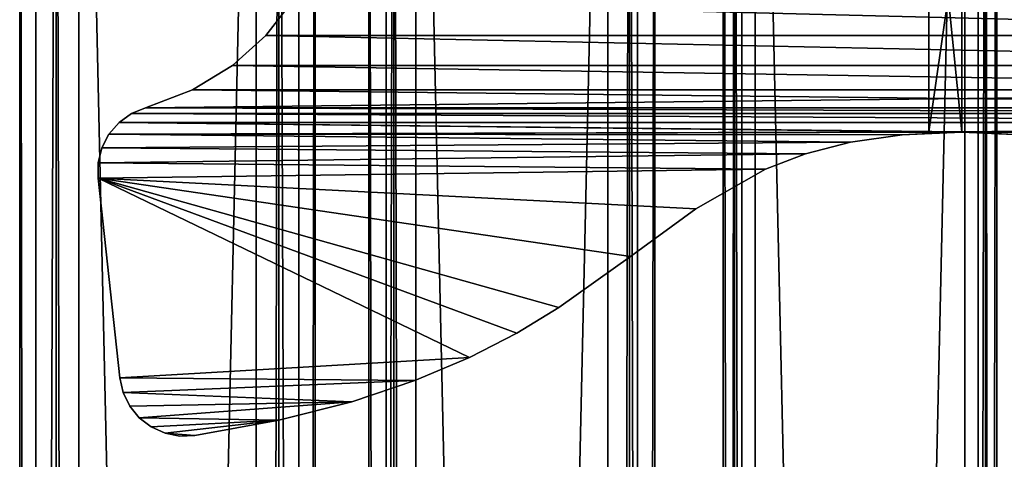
# Model space of a CAD drawing. Extents: x -1687 to 817, y -668 to 832.
# Tile 50 of 182: x -1488 to -1338, y 643 to 710. Entities that reach past the tile are written whole.
import ezdxf

# ---------------------------------------------------------------- set-up
doc = ezdxf.new("R2010")
doc.units = 0
doc.header["$LTSCALE"] = 25.4
doc.layers.get('0').update_dxf_attribs({"color": 13, "linetype": 'CONTINUOUS'})
doc.layers.add('STEEL', color=54, linetype='CONTINUOUS')
doc.layers.add('WOOD', color=253, linetype='CONTINUOUS')

# ---------------------------------------------------------------- blocks, each defined once
blk = doc.blocks.new('L006_07-00_001_DOMY_LNA_OB')
at = {"color": 0}
for p, q in [((1500, 40, -37), (0, 40, -37)), ((0, 40, -3), (1500, 40, -3)), ((1500, 40, -37), (0, 40, -37)), ((0, 40, -3), (1500, 40, -3)), ((1500, 37), (0, 37)), ((0, 37, -40), (1500, 37, -40)), ((0, 37, -40), (1500, 37, -40)), ((1500, 37), (0, 37)), ((0, 3), (1500, 3)), ((1500, 3, -40), (0, 3, -40)), ((1500, 3, -40), (0, 3, -40)), ((0, 3), (1500, 3)), ((0, 0, -37), (1500, 0, -37)), ((1500, 0, -3), (0, 0, -3)), ((0, 0, -37), (1500, 0, -37)), ((1500, 0, -3), (0, 0, -3))]:
    blk.add_line(p, q, dxfattribs=at)
at = {"color": 7}
mesh = blk.add_polyface(dxfattribs=at)
corners = [(0, 40, -3), (1500, 40, -37), (0, 40, -37), (1500, 40, -3)]
mesh.append_faces([[corners[k] for k in face] for face in [(0, 1, 2), (1, 0, 3)]], dxfattribs={"vtx0": -1, "color": 7})
mesh = blk.add_polyface(dxfattribs=at)
corners = [(1500, 40, -37), (0, 37, -40), (0, 40, -37), (1500, 37, -40)]
mesh.append_faces([[corners[k] for k in face] for face in [(0, 1, 2), (1, 0, 3)]], dxfattribs={"vtx0": -1, "color": 7})
mesh = blk.add_polyface(dxfattribs=at)
corners = [(0, 37), (1500, 40, -3), (0, 40, -3), (1500, 37)]
mesh.append_faces([[corners[k] for k in face] for face in [(0, 1, 2), (1, 0, 3)]], dxfattribs={"vtx0": -1, "color": 7})
mesh = blk.add_polyface(dxfattribs=at)
corners = [(1500, 3), (0, 37), (0, 3), (1500, 37)]
mesh.append_faces([[corners[k] for k in face] for face in [(0, 1, 2), (1, 0, 3)]], dxfattribs={"vtx0": -1, "color": 7})
mesh = blk.add_polyface(dxfattribs=at)
corners = [(1500, 37, -40), (0, 3, -40), (0, 37, -40), (1500, 3, -40)]
mesh.append_faces([[corners[k] for k in face] for face in [(0, 1, 2), (1, 0, 3)]], dxfattribs={"vtx0": -1, "color": 7})
mesh = blk.add_polyface(dxfattribs=at)
corners = [(1500, 0, -37), (0, 3, -40), (1500, 3, -40), (0, 0, -37)]
mesh.append_faces([[corners[k] for k in face] for face in [(0, 1, 2), (1, 0, 3)]], dxfattribs={"vtx0": -1, "color": 7})
mesh = blk.add_polyface(dxfattribs=at)
corners = [(1500, 0, -3), (0, 3), (0, 0, -3), (1500, 3)]
mesh.append_faces([[corners[k] for k in face] for face in [(0, 1, 2), (1, 0, 3)]], dxfattribs={"vtx0": -1, "color": 7})
mesh = blk.add_polyface(dxfattribs=at)
corners = [(1500, 0, -3), (0, 0, -37), (1500, 0, -37), (0, 0, -3)]
mesh.append_faces([[corners[k] for k in face] for face in [(0, 1, 2), (1, 0, 3)]], dxfattribs={"vtx0": -1, "color": 7})
blk = doc.blocks.new('LUSTROL006_05-01_000_DOMY_')
at = {"color": 0}
for p, q in [((350, 20, -55), (350, 55, -20)), ((350, 20, -55), (350, 55, -20)), ((355, 55, -20), (355, 20, -55)), ((355, 55, -20), (355, 20, -55)), ((350, 5, -55), (350, 20, -55)), ((350, 20, -55), (355, 20, -55)), ((350, 20, -55), (355, 20, -55)), ((350, 5, -55), (350, 20, -55)), ((355, 20, -55), (355, 5, -55)), ((355, 20, -55), (355, 5, -55)), ((350, 5, -55), (340.92, 5, -55.41)), ((350, 5, -55), (340.92, 5, -55.41)), ((350, 5, -55), (340.92, 0, -55.41)), ((350, 5, -55), (340.92, 0, -55.41)), ((355, 5, -55), (350, 5, -55)), ((350, 5, -5), (350, 5, -55)), ((355, 5, -55), (350, 5, -55)), ((350, 5, -5), (350, 5, -55)), ((359.08, 5, -55.41), (350, 5, -55)), ((359.08, 5, -55.41), (350, 5, -55)), ((359.08, 5, -55.41), (350, 0, -55.01)), ((350, 0, -55.01), (350, 5, -55)), ((359.08, 5, -55.41), (350, 0, -55.01)), ((350, 0, -55.01), (350, 5, -55)), ((355, 5, -55), (355, 5, -5)), ((355, 5, -55), (355, 5, -5)), ((366.94, 5, -56.54), (359.08, 5, -55.41)), ((359.08, 5, -55.41), (359.08, 0, -55.41)), ((359.08, 5, -55.41), (359.08, 0, -55.41)), ((366.94, 5, -56.54), (359.08, 5, -55.41)), ((366.94, 5, -56.54), (359.08, 0, -55.41)), ((366.94, 5, -56.54), (359.08, 0, -55.41)), ((373.81, 5, -58.33), (366.94, 5, -56.54)), ((366.94, 5, -56.54), (366.94, 0, -56.54)), ((366.94, 5, -56.54), (366.94, 0, -56.54)), ((373.81, 5, -58.33), (366.94, 5, -56.54)), ((373.81, 5, -58.33), (366.94, 0, -56.54)), ((373.81, 5, -58.33), (366.94, 0, -56.54)), ((379.89, 5, -60.68), (373.81, 5, -58.33)), ((373.81, 5, -58.33), (373.81, 0, -58.33)), ((373.81, 5, -58.33), (373.81, 0, -58.33)), ((379.89, 5, -60.68), (373.81, 5, -58.33)), ((379.89, 5, -60.68), (373.81, 0, -58.33)), ((379.89, 5, -60.68), (373.81, 0, -58.33)), ((390.51, 5, -66.73), (379.89, 5, -60.68)), ((379.89, 5, -60.68), (379.89, 0, -60.68)), ((379.89, 5, -60.68), (379.89, 0, -60.68)), ((390.51, 5, -66.73), (379.89, 5, -60.68)), ((390.51, 5, -66.73), (379.89, 0, -60.68)), ((390.51, 5, -66.73), (379.89, 0, -60.68)), ((400.45, 5, -73.99), (390.51, 5, -66.73)), ((390.51, 5, -66.73), (390.51, 0, -66.73)), ((390.51, 5, -66.73), (390.51, 0, -66.73)), ((400.45, 5, -73.99), (390.51, 5, -66.73)), ((400.45, 5, -73.99), (390.51, 0, -66.73)), ((400.45, 5, -73.99), (390.51, 0, -66.73)), ((411.39, 5, -81.76), (400.45, 5, -73.99)), ((400.45, 5, -73.99), (400.45, 0, -73.99)), ((400.45, 5, -73.99), (400.45, 0, -73.99)), ((411.39, 5, -81.76), (400.45, 5, -73.99)), ((411.39, 5, -81.76), (400.45, 0, -73.99)), ((411.39, 5, -81.76), (400.45, 0, -73.99)), ((417.76, 5, -85.63), (411.39, 5, -81.76)), ((411.39, 5, -81.76), (411.39, 0, -81.76)), ((411.39, 5, -81.76), (411.39, 0, -81.76)), ((417.76, 5, -85.63), (411.39, 5, -81.76)), ((417.76, 5, -85.63), (411.39, 0, -81.76)), ((417.76, 5, -85.63), (411.39, 0, -81.76)), ((424.99, 5, -89.36), (417.76, 5, -85.63)), ((417.76, 5, -85.63), (417.76, 0, -85.63)), ((417.76, 5, -85.63), (417.76, 0, -85.63)), ((424.99, 5, -89.36), (417.76, 5, -85.63)), ((424.99, 5, -89.36), (417.76, 0, -85.63)), ((424.99, 5, -89.36), (417.76, 0, -85.63)), ((433.31, 5, -92.88), (424.99, 5, -89.36)), ((424.99, 5, -89.36), (424.99, 0, -89.36)), ((424.99, 5, -89.36), (424.99, 0, -89.36)), ((433.31, 5, -92.88), (424.99, 5, -89.36)), ((433.31, 5, -92.88), (424.99, 0, -89.36)), ((433.31, 5, -92.88), (424.99, 0, -89.36)), ((442.91, 5, -96.09), (433.31, 5, -92.88)), ((433.31, 5, -92.88), (433.31, 0, -92.88)), ((433.31, 5, -92.88), (433.31, 0, -92.88)), ((442.91, 5, -96.09), (433.31, 5, -92.88)), ((442.91, 5, -96.09), (433.31, 0, -92.88)), ((442.91, 5, -96.09), (433.31, 0, -92.88)), ((454.02, 5, -98.91), (442.91, 5, -96.09)), ((442.91, 5, -96.09), (442.91, 0, -96.09)), ((442.91, 5, -96.09), (442.91, 0, -96.09)), ((454.02, 5, -98.91), (442.91, 5, -96.09)), ((454.02, 5, -98.91), (442.91, 0, -96.09)), ((454.02, 5, -98.91), (442.91, 0, -96.09)), ((451.96, 5, -35.06), (456.02, 5, -40.32)), ((451.96, 5, -35.06), (456.02, 5, -40.32)), ((451.96, 5, -35.06), (456.02, 0, -40.32)), ((451.96, 5, -35.06), (456.02, 0, -40.32)), ((466.82, 5, -101.25), (454.02, 5, -98.91)), ((454.02, 5, -98.91), (454.02, 0, -98.91)), ((454.02, 5, -98.91), (454.02, 0, -98.91)), ((466.82, 5, -101.25), (454.02, 5, -98.91)), ((466.82, 5, -101.25), (454.02, 0, -98.91)), ((466.82, 5, -101.25), (454.02, 0, -98.91)), ((456.02, 5, -40.32), (461.08, 5, -44.88)), ((456.02, 5, -40.32), (461.08, 5, -44.88)), ((456.02, 5, -40.32), (461.08, 0, -44.88)), ((456.02, 5, -40.32), (461.08, 0, -44.88)), ((456.02, 5, -40.32), (456.02, 0, -40.32)), ((456.02, 5, -40.32), (456.02, 0, -40.32)), ((461.08, 5, -44.88), (467.17, 5, -48.59)), ((461.08, 5, -44.88), (467.17, 5, -48.59)), ((461.08, 5, -44.88), (467.17, 0, -48.59)), ((461.08, 5, -44.88), (467.17, 0, -48.59)), ((461.08, 5, -44.88), (461.08, 0, -44.88)), ((461.08, 5, -44.88), (461.08, 0, -44.88)), ((469.12, 0, -101.33), (466.82, 5, -101.25)), ((466.82, 5, -101.25), (469.12, 5, -101.33)), ((469.12, 0, -101.33), (466.82, 5, -101.25)), ((466.82, 0, -101.25), (466.82, 5, -101.25)), ((466.82, 5, -101.25), (469.12, 5, -101.33)), ((466.82, 0, -101.25), (466.82, 5, -101.25)), ((467.17, 5, -48.59), (474.33, 5, -51.31)), ((467.17, 5, -48.59), (474.33, 5, -51.31)), ((467.17, 5, -48.59), (474.33, 0, -51.31)), ((467.17, 5, -48.59), (474.33, 0, -51.31)), ((467.17, 5, -48.59), (467.17, 0, -48.59)), ((467.17, 5, -48.59), (467.17, 0, -48.59)), ((471.37, 0, -100.89), (469.12, 5, -101.33)), ((469.12, 5, -101.33), (471.37, 5, -100.89)), ((471.37, 0, -100.89), (469.12, 5, -101.33)), ((469.12, 0, -101.33), (469.12, 5, -101.33)), ((469.12, 0, -101.33), (469.12, 5, -101.33)), ((469.12, 5, -101.33), (471.37, 5, -100.89)), ((473.47, 0, -99.94), (471.37, 5, -100.89)), ((471.37, 5, -100.89), (473.47, 5, -99.94)), ((473.47, 0, -99.94), (471.37, 5, -100.89)), ((471.37, 0, -100.89), (471.37, 5, -100.89)), ((471.37, 0, -100.89), (471.37, 5, -100.89)), ((471.37, 5, -100.89), (473.47, 5, -99.94)), ((475.29, 0, -98.53), (473.47, 5, -99.94)), ((473.47, 5, -99.94), (475.29, 5, -98.53)), ((475.29, 0, -98.53), (473.47, 5, -99.94)), ((473.47, 0, -99.94), (473.47, 5, -99.94)), ((473.47, 0, -99.94), (473.47, 5, -99.94)), ((473.47, 5, -99.94), (475.29, 5, -98.53)), ((474.33, 5, -51.31), (476.49, 5, -52.2)), ((474.33, 0, -51.31), (474.33, 5, -51.31)), ((476.49, 5, -52.2), (474.33, 0, -51.31)), ((476.49, 5, -52.2), (474.33, 0, -51.31)), ((474.33, 5, -51.31), (476.49, 5, -52.2)), ((474.33, 0, -51.31), (474.33, 5, -51.31)), ((476.74, 0, -96.75), (475.29, 5, -98.53)), ((475.29, 5, -98.53), (476.74, 5, -96.75)), ((476.74, 0, -96.75), (475.29, 5, -98.53)), ((475.29, 0, -98.53), (475.29, 5, -98.53)), ((475.29, 0, -98.53), (475.29, 5, -98.53)), ((475.29, 5, -98.53), (476.74, 5, -96.75)), ((476.49, 5, -52.2), (478.38, 5, -53.57)), ((478.38, 5, -53.57), (476.49, 0, -52.2)), ((478.38, 5, -53.57), (476.49, 0, -52.2)), ((476.49, 5, -52.2), (478.38, 5, -53.57)), ((476.49, 5, -52.2), (476.49, 0, -52.2)), ((476.49, 5, -52.2), (476.49, 0, -52.2)), ((477.75, 0, -94.69), (476.74, 5, -96.75)), ((476.74, 5, -96.75), (477.75, 5, -94.69)), ((477.75, 0, -94.69), (476.74, 5, -96.75)), ((476.74, 0, -96.75), (476.74, 5, -96.75)), ((476.74, 0, -96.75), (476.74, 5, -96.75)), ((476.74, 5, -96.75), (477.75, 5, -94.69)), ((478.26, 0, -92.45), (477.75, 5, -94.69)), ((477.75, 5, -94.69), (478.26, 5, -92.45)), ((478.26, 0, -92.45), (477.75, 5, -94.69)), ((477.75, 0, -94.69), (477.75, 5, -94.69)), ((477.75, 0, -94.69), (477.75, 5, -94.69)), ((477.75, 5, -94.69), (478.26, 5, -92.45)), ((478.26, 5, -92.45), (478.26, 0, -92.45)), ((481.56, 5, -62.02), (478.26, 5, -92.45)), ((481.56, 5, -62.02), (478.26, 5, -92.45)), ((478.26, 5, -92.45), (478.26, 0, -92.45)), ((478.38, 5, -53.57), (479.91, 5, -55.34)), ((479.91, 5, -55.34), (478.38, 0, -53.57)), ((479.91, 5, -55.34), (478.38, 0, -53.57)), ((478.38, 5, -53.57), (479.91, 5, -55.34)), ((478.38, 5, -53.57), (478.38, 0, -53.57)), ((478.38, 5, -53.57), (478.38, 0, -53.57)), ((479.91, 5, -55.34), (480.98, 5, -57.41)), ((480.98, 5, -57.41), (479.91, 0, -55.34)), ((480.98, 5, -57.41), (479.91, 0, -55.34)), ((479.91, 5, -55.34), (480.98, 5, -57.41)), ((479.91, 5, -55.34), (479.91, 0, -55.34)), ((479.91, 5, -55.34), (479.91, 0, -55.34)), ((480.98, 5, -57.41), (481.54, 5, -59.68)), ((481.54, 5, -59.68), (480.98, 0, -57.41)), ((481.54, 5, -59.68), (480.98, 0, -57.41)), ((480.98, 5, -57.41), (481.54, 5, -59.68)), ((480.98, 5, -57.41), (480.98, 0, -57.41)), ((480.98, 5, -57.41), (480.98, 0, -57.41)), ((481.54, 5, -59.68), (481.56, 5, -62.02)), ((481.56, 5, -62.02), (481.54, 0, -59.68)), ((481.56, 5, -62.02), (481.54, 0, -59.68)), ((481.54, 5, -59.68), (481.56, 5, -62.02)), ((481.54, 5, -59.68), (481.54, 0, -59.68)), ((481.54, 5, -59.68), (481.54, 0, -59.68)), ((481.56, 0, -62.02), (481.56, 5, -62.02)), ((481.56, 0, -62.02), (481.56, 5, -62.02)), ((340.92, 0, -55.41), (350, 0, -55.01)), ((340.92, 0, -55.41), (350, 0, -55.01)), ((350, 0, -55.01), (359.08, 0, -55.41)), ((350, 0, -55.01), (359.08, 0, -55.41)), ((359.08, 0, -55.41), (366.94, 0, -56.54)), ((359.08, 0, -55.41), (366.94, 0, -56.54)), ((366.94, 0, -56.54), (373.81, 0, -58.33)), ((366.94, 0, -56.54), (373.81, 0, -58.33)), ((373.81, 0, -58.33), (379.89, 0, -60.68)), ((373.81, 0, -58.33), (379.89, 0, -60.68)), ((379.89, 0, -60.68), (390.51, 0, -66.73)), ((379.89, 0, -60.68), (390.51, 0, -66.73)), ((390.51, 0, -66.73), (400.45, 0, -73.99)), ((390.51, 0, -66.73), (400.45, 0, -73.99)), ((400.45, 0, -73.99), (411.39, 0, -81.76)), ((400.45, 0, -73.99), (411.39, 0, -81.76)), ((411.39, 0, -81.76), (417.76, 0, -85.63)), ((411.39, 0, -81.76), (417.76, 0, -85.63)), ((417.76, 0, -85.63), (424.99, 0, -89.36)), ((417.76, 0, -85.63), (424.99, 0, -89.36)), ((424.99, 0, -89.36), (433.31, 0, -92.88)), ((424.99, 0, -89.36), (433.31, 0, -92.88)), ((433.31, 0, -92.88), (442.91, 0, -96.09)), ((433.31, 0, -92.88), (442.91, 0, -96.09)), ((442.91, 0, -96.09), (454.02, 0, -98.91)), ((442.91, 0, -96.09), (454.02, 0, -98.91)), ((456.02, 0, -40.32), (451.96, 0, -35.06)), ((456.02, 0, -40.32), (451.96, 0, -35.06)), ((454.02, 0, -98.91), (466.82, 0, -101.25)), ((454.02, 0, -98.91), (466.82, 0, -101.25)), ((461.08, 0, -44.88), (456.02, 0, -40.32)), ((461.08, 0, -44.88), (456.02, 0, -40.32)), ((467.17, 0, -48.59), (461.08, 0, -44.88)), ((467.17, 0, -48.59), (461.08, 0, -44.88)), ((469.12, 0, -101.33), (466.82, 0, -101.25)), ((469.12, 0, -101.33), (466.82, 0, -101.25)), ((474.33, 0, -51.31), (467.17, 0, -48.59)), ((474.33, 0, -51.31), (467.17, 0, -48.59)), ((471.37, 0, -100.89), (469.12, 0, -101.33)), ((471.37, 0, -100.89), (469.12, 0, -101.33)), ((473.47, 0, -99.94), (471.37, 0, -100.89)), ((473.47, 0, -99.94), (471.37, 0, -100.89)), ((475.29, 0, -98.53), (473.47, 0, -99.94)), ((475.29, 0, -98.53), (473.47, 0, -99.94)), ((476.49, 0, -52.2), (474.33, 0, -51.31)), ((476.49, 0, -52.2), (474.33, 0, -51.31)), ((476.74, 0, -96.75), (475.29, 0, -98.53)), ((476.74, 0, -96.75), (475.29, 0, -98.53)), ((478.38, 0, -53.57), (476.49, 0, -52.2)), ((478.38, 0, -53.57), (476.49, 0, -52.2)), ((477.75, 0, -94.69), (476.74, 0, -96.75)), ((477.75, 0, -94.69), (476.74, 0, -96.75)), ((478.26, 0, -92.45), (477.75, 0, -94.69)), ((478.26, 0, -92.45), (477.75, 0, -94.69)), ((478.26, 0, -92.45), (481.56, 0, -62.02)), ((478.26, 0, -92.45), (481.56, 0, -62.02)), ((479.91, 0, -55.34), (478.38, 0, -53.57)), ((479.91, 0, -55.34), (478.38, 0, -53.57)), ((480.98, 0, -57.41), (479.91, 0, -55.34)), ((480.98, 0, -57.41), (479.91, 0, -55.34)), ((481.54, 0, -59.68), (480.98, 0, -57.41)), ((481.54, 0, -59.68), (480.98, 0, -57.41)), ((481.56, 0, -62.02), (481.54, 0, -59.68)), ((481.56, 0, -62.02), (481.54, 0, -59.68))]:
    blk.add_line(p, q, dxfattribs=at)
at = {"color": 254}
mesh = blk.add_polyface(dxfattribs=at)
corners = [(350, 55, -20), (355, 20, -55), (350, 20, -55), (355, 55, -20)]
mesh.append_faces([[corners[k] for k in face] for face in [(0, 1, 2), (1, 0, 3)]], dxfattribs={"vtx0": -1, "color": 254})
mesh = blk.add_polyface(dxfattribs=at)
corners = [(350, 55, -5), (350, 5, -55), (350, 5, -5), (350, 20, -55), (350, 55, -20)]
mesh.append_faces([[corners[k] for k in face] for face in [(0, 1, 2), (3, 0, 4)]], dxfattribs={"vtx0": -1, "color": 254})
mesh.append_faces([[corners[k] for k in face] for face in [(1, 0, 3)]], dxfattribs={"vtx0": -1, "vtx1": -1, "color": 254})
mesh = blk.add_polyface(dxfattribs=at)
corners = [(355, 20, -55), (355, 5, -5), (355, 5, -55), (355, 55, -5), (355, 55, -20)]
mesh.append_faces([[corners[k] for k in face] for face in [(0, 1, 2), (3, 0, 4)]], dxfattribs={"vtx0": -1, "color": 254})
mesh.append_faces([[corners[k] for k in face] for face in [(1, 0, 3)]], dxfattribs={"vtx0": -1, "vtx1": -1, "color": 254})
mesh = blk.add_polyface(dxfattribs=at)
corners = [(355, 20, -55), (350, 5, -55), (350, 20, -55), (355, 5, -55)]
mesh.append_faces([[corners[k] for k in face] for face in [(0, 1, 2), (1, 0, 3)]], dxfattribs={"vtx0": -1, "color": 254})
mesh = blk.add_polyface(dxfattribs=at)
corners = [(228.63, 5, -100.89), (233.18, 5, -101.25), (230.88, 5, -101.33), (245.98, 5, -98.91), (226.53, 5, -99.94), (224.71, 5, -98.53), (257.09, 5, -96.09), (223.26, 5, -96.75), (222.25, 5, -94.69), (266.69, 5, -92.88), (221.74, 5, -92.45), (275.01, 5, -89.36), (218.44, 5, -62.02), (282.24, 5, -85.63), (288.61, 5, -81.76), (299.55, 5, -73.99), (309.49, 5, -66.73), (320.11, 5, -60.68), (218.46, 5, -59.68), (326.19, 5, -58.33), (219.02, 5, -57.41), (333.06, 5, -56.54), (220.09, 5, -55.34), (340.92, 5, -55.41), (350, 5, -55), (221.62, 5, -53.57), (478.38, 5, -53.57), (476.49, 5, -52.2), (223.51, 5, -52.2), (474.33, 5, -51.31), (225.67, 5, -51.31), (232.83, 5, -48.59), (467.17, 5, -48.59), (461.08, 5, -44.88), (238.92, 5, -44.88), (456.02, 5, -40.32), (243.98, 5, -40.32), (451.96, 5, -35.06), (248.04, 5, -35.06), (448.86, 5, -29.25), (251.14, 5, -29.25), (446.69, 5, -23.04), (253.31, 5, -23.04), (445.42, 5, -16.57), (254.58, 5, -16.57), (445, 5, -10), (255, 5, -10), (445, 5, -5), (255, 5, -5), (466.82, 5, -101.25), (471.37, 5, -100.89), (469.12, 5, -101.33), (454.02, 5, -98.91), (473.47, 5, -99.94), (475.29, 5, -98.53), (442.91, 5, -96.09), (476.74, 5, -96.75), (477.75, 5, -94.69), (433.31, 5, -92.88), (478.26, 5, -92.45), (424.99, 5, -89.36), (481.56, 5, -62.02), (417.76, 5, -85.63), (411.39, 5, -81.76), (400.45, 5, -73.99), (390.51, 5, -66.73), (379.89, 5, -60.68), (481.54, 5, -59.68), (373.81, 5, -58.33), (480.98, 5, -57.41), (366.94, 5, -56.54), (479.91, 5, -55.34), (359.08, 5, -55.41)]
mesh.append_faces([[corners[k] for k in face] for face in [(0, 1, 2), (47, 46, 48), (49, 50, 51)]], dxfattribs={"vtx0": -1, "color": 254})
mesh.append_faces([[corners[k] for k in face] for face in [(1, 0, 3), (3, 5, 6), (6, 8, 9), (9, 10, 11), (11, 12, 13), (13, 12, 14), (14, 12, 15), (15, 12, 16), (16, 12, 17), (17, 18, 19), (19, 20, 21), (21, 22, 23), (23, 22, 24), (26, 25, 27), (27, 28, 29), (29, 31, 32), (32, 31, 33), (33, 34, 35), (35, 36, 37), (37, 38, 39), (39, 40, 41), (41, 42, 43), (43, 44, 45), (45, 46, 47), (50, 52, 53), (53, 52, 54), (54, 55, 56), (56, 55, 57), (57, 58, 59), (59, 60, 61), (61, 66, 67), (67, 68, 69), (69, 70, 71), (71, 24, 26)]], dxfattribs={"vtx0": -1, "vtx1": -1, "color": 254})
mesh.append_faces([[corners[k] for k in face] for face in [(24, 25, 26)]], dxfattribs={"vtx0": -1, "vtx1": -1, "vtx2": -1, "color": 254})
mesh.append_faces([[corners[k] for k in face] for face in [(3, 0, 4), (3, 4, 5), (6, 5, 7), (6, 7, 8), (9, 8, 10), (11, 10, 12), (17, 12, 18), (19, 18, 20), (21, 20, 22), (24, 22, 25), (27, 25, 28), (29, 28, 30), (29, 30, 31), (33, 31, 34), (35, 34, 36), (37, 36, 38), (39, 38, 40), (41, 40, 42), (43, 42, 44), (45, 44, 46), (50, 49, 52), (54, 52, 55), (57, 55, 58), (59, 58, 60), (61, 60, 62), (61, 62, 63), (61, 63, 64), (61, 64, 65), (61, 65, 66), (67, 66, 68), (69, 68, 70), (71, 70, 72), (71, 72, 24)]], dxfattribs={"vtx0": -1, "vtx2": -1, "color": 254})
mesh = blk.add_polyface(dxfattribs=at)
corners = [(350, 5, -55), (340.92, 0, -55.41), (340.92, 5, -55.41)]
mesh.append_faces([[corners[k] for k in face] for face in [(0, 1, 2)]], dxfattribs={"color": 254})
mesh = blk.add_polyface(dxfattribs=at)
corners = [(350, 0, -55.01), (340.92, 0, -55.41), (350, 5, -55)]
mesh.append_faces([[corners[k] for k in face] for face in [(0, 1, 2)]], dxfattribs={"color": 254})
mesh = blk.add_polyface(dxfattribs=at)
corners = [(355, 5, -5), (350, 5, -55), (355, 5, -55), (350, 5, -5)]
mesh.append_faces([[corners[k] for k in face] for face in [(0, 1, 2), (1, 0, 3)]], dxfattribs={"vtx0": -1, "color": 254})
mesh = blk.add_polyface(dxfattribs=at)
corners = [(359.08, 5, -55.41), (350, 0, -55.01), (350, 5, -55)]
mesh.append_faces([[corners[k] for k in face] for face in [(0, 1, 2)]], dxfattribs={"color": 254})
mesh = blk.add_polyface(dxfattribs=at)
corners = [(359.08, 0, -55.41), (350, 0, -55.01), (359.08, 5, -55.41)]
mesh.append_faces([[corners[k] for k in face] for face in [(0, 1, 2)]], dxfattribs={"color": 254})
mesh = blk.add_polyface(dxfattribs=at)
corners = [(366.94, 5, -56.54), (359.08, 0, -55.41), (359.08, 5, -55.41)]
mesh.append_faces([[corners[k] for k in face] for face in [(0, 1, 2)]], dxfattribs={"color": 254})
mesh = blk.add_polyface(dxfattribs=at)
corners = [(366.94, 0, -56.54), (359.08, 0, -55.41), (366.94, 5, -56.54)]
mesh.append_faces([[corners[k] for k in face] for face in [(0, 1, 2)]], dxfattribs={"color": 254})
mesh = blk.add_polyface(dxfattribs=at)
corners = [(373.81, 5, -58.33), (366.94, 0, -56.54), (366.94, 5, -56.54)]
mesh.append_faces([[corners[k] for k in face] for face in [(0, 1, 2)]], dxfattribs={"color": 254})
mesh = blk.add_polyface(dxfattribs=at)
corners = [(373.81, 0, -58.33), (366.94, 0, -56.54), (373.81, 5, -58.33)]
mesh.append_faces([[corners[k] for k in face] for face in [(0, 1, 2)]], dxfattribs={"color": 254})
mesh = blk.add_polyface(dxfattribs=at)
corners = [(379.89, 5, -60.68), (373.81, 0, -58.33), (373.81, 5, -58.33)]
mesh.append_faces([[corners[k] for k in face] for face in [(0, 1, 2)]], dxfattribs={"color": 254})
mesh = blk.add_polyface(dxfattribs=at)
corners = [(379.89, 0, -60.68), (373.81, 0, -58.33), (379.89, 5, -60.68)]
mesh.append_faces([[corners[k] for k in face] for face in [(0, 1, 2)]], dxfattribs={"color": 254})
mesh = blk.add_polyface(dxfattribs=at)
corners = [(390.51, 5, -66.73), (379.89, 0, -60.68), (379.89, 5, -60.68)]
mesh.append_faces([[corners[k] for k in face] for face in [(0, 1, 2)]], dxfattribs={"color": 254})
mesh = blk.add_polyface(dxfattribs=at)
corners = [(390.51, 0, -66.73), (379.89, 0, -60.68), (390.51, 5, -66.73)]
mesh.append_faces([[corners[k] for k in face] for face in [(0, 1, 2)]], dxfattribs={"color": 254})
mesh = blk.add_polyface(dxfattribs=at)
corners = [(400.45, 5, -73.99), (390.51, 0, -66.73), (390.51, 5, -66.73)]
mesh.append_faces([[corners[k] for k in face] for face in [(0, 1, 2)]], dxfattribs={"color": 254})
mesh = blk.add_polyface(dxfattribs=at)
corners = [(400.45, 0, -73.99), (390.51, 0, -66.73), (400.45, 5, -73.99)]
mesh.append_faces([[corners[k] for k in face] for face in [(0, 1, 2)]], dxfattribs={"color": 254})
mesh = blk.add_polyface(dxfattribs=at)
corners = [(411.39, 5, -81.76), (400.45, 0, -73.99), (400.45, 5, -73.99)]
mesh.append_faces([[corners[k] for k in face] for face in [(0, 1, 2)]], dxfattribs={"color": 254})
mesh = blk.add_polyface(dxfattribs=at)
corners = [(411.39, 0, -81.76), (400.45, 0, -73.99), (411.39, 5, -81.76)]
mesh.append_faces([[corners[k] for k in face] for face in [(0, 1, 2)]], dxfattribs={"color": 254})
mesh = blk.add_polyface(dxfattribs=at)
corners = [(417.76, 5, -85.63), (411.39, 0, -81.76), (411.39, 5, -81.76)]
mesh.append_faces([[corners[k] for k in face] for face in [(0, 1, 2)]], dxfattribs={"color": 254})
mesh = blk.add_polyface(dxfattribs=at)
corners = [(417.76, 0, -85.63), (411.39, 0, -81.76), (417.76, 5, -85.63)]
mesh.append_faces([[corners[k] for k in face] for face in [(0, 1, 2)]], dxfattribs={"color": 254})
mesh = blk.add_polyface(dxfattribs=at)
corners = [(424.99, 5, -89.36), (417.76, 0, -85.63), (417.76, 5, -85.63)]
mesh.append_faces([[corners[k] for k in face] for face in [(0, 1, 2)]], dxfattribs={"color": 254})
mesh = blk.add_polyface(dxfattribs=at)
corners = [(424.99, 0, -89.36), (417.76, 0, -85.63), (424.99, 5, -89.36)]
mesh.append_faces([[corners[k] for k in face] for face in [(0, 1, 2)]], dxfattribs={"color": 254})
mesh = blk.add_polyface(dxfattribs=at)
corners = [(433.31, 5, -92.88), (424.99, 0, -89.36), (424.99, 5, -89.36)]
mesh.append_faces([[corners[k] for k in face] for face in [(0, 1, 2)]], dxfattribs={"color": 254})
mesh = blk.add_polyface(dxfattribs=at)
corners = [(433.31, 0, -92.88), (424.99, 0, -89.36), (433.31, 5, -92.88)]
mesh.append_faces([[corners[k] for k in face] for face in [(0, 1, 2)]], dxfattribs={"color": 254})
mesh = blk.add_polyface(dxfattribs=at)
corners = [(442.91, 5, -96.09), (433.31, 0, -92.88), (433.31, 5, -92.88)]
mesh.append_faces([[corners[k] for k in face] for face in [(0, 1, 2)]], dxfattribs={"color": 254})
mesh = blk.add_polyface(dxfattribs=at)
corners = [(442.91, 0, -96.09), (433.31, 0, -92.88), (442.91, 5, -96.09)]
mesh.append_faces([[corners[k] for k in face] for face in [(0, 1, 2)]], dxfattribs={"color": 254})
mesh = blk.add_polyface(dxfattribs=at)
corners = [(454.02, 5, -98.91), (442.91, 0, -96.09), (442.91, 5, -96.09)]
mesh.append_faces([[corners[k] for k in face] for face in [(0, 1, 2)]], dxfattribs={"color": 254})
mesh = blk.add_polyface(dxfattribs=at)
corners = [(454.02, 0, -98.91), (442.91, 0, -96.09), (454.02, 5, -98.91)]
mesh.append_faces([[corners[k] for k in face] for face in [(0, 1, 2)]], dxfattribs={"color": 254})
mesh = blk.add_polyface(dxfattribs=at)
corners = [(451.96, 5, -35.06), (456.02, 0, -40.32), (456.02, 5, -40.32)]
mesh.append_faces([[corners[k] for k in face] for face in [(0, 1, 2)]], dxfattribs={"color": 254})
mesh = blk.add_polyface(dxfattribs=at)
corners = [(451.96, 5, -35.06), (451.96, 0, -35.06), (456.02, 0, -40.32)]
mesh.append_faces([[corners[k] for k in face] for face in [(0, 1, 2)]], dxfattribs={"color": 254})
mesh = blk.add_polyface(dxfattribs=at)
corners = [(466.82, 5, -101.25), (454.02, 0, -98.91), (454.02, 5, -98.91)]
mesh.append_faces([[corners[k] for k in face] for face in [(0, 1, 2)]], dxfattribs={"color": 254})
mesh = blk.add_polyface(dxfattribs=at)
corners = [(466.82, 0, -101.25), (454.02, 0, -98.91), (466.82, 5, -101.25)]
mesh.append_faces([[corners[k] for k in face] for face in [(0, 1, 2)]], dxfattribs={"color": 254})
mesh = blk.add_polyface(dxfattribs=at)
corners = [(461.08, 5, -44.88), (456.02, 5, -40.32), (461.08, 0, -44.88)]
mesh.append_faces([[corners[k] for k in face] for face in [(0, 1, 2)]], dxfattribs={"color": 254})
mesh = blk.add_polyface(dxfattribs=at)
corners = [(461.08, 0, -44.88), (456.02, 5, -40.32), (456.02, 0, -40.32)]
mesh.append_faces([[corners[k] for k in face] for face in [(0, 1, 2)]], dxfattribs={"color": 254})
mesh = blk.add_polyface(dxfattribs=at)
corners = [(467.17, 5, -48.59), (461.08, 5, -44.88), (467.17, 0, -48.59)]
mesh.append_faces([[corners[k] for k in face] for face in [(0, 1, 2)]], dxfattribs={"color": 254})
mesh = blk.add_polyface(dxfattribs=at)
corners = [(467.17, 0, -48.59), (461.08, 5, -44.88), (461.08, 0, -44.88)]
mesh.append_faces([[corners[k] for k in face] for face in [(0, 1, 2)]], dxfattribs={"color": 254})
mesh = blk.add_polyface(dxfattribs=at)
corners = [(469.12, 0, -101.33), (466.82, 5, -101.25), (469.12, 5, -101.33)]
mesh.append_faces([[corners[k] for k in face] for face in [(0, 1, 2)]], dxfattribs={"color": 254})
mesh = blk.add_polyface(dxfattribs=at)
corners = [(469.12, 0, -101.33), (466.82, 0, -101.25), (466.82, 5, -101.25)]
mesh.append_faces([[corners[k] for k in face] for face in [(0, 1, 2)]], dxfattribs={"color": 254})
mesh = blk.add_polyface(dxfattribs=at)
corners = [(474.33, 5, -51.31), (467.17, 5, -48.59), (474.33, 0, -51.31)]
mesh.append_faces([[corners[k] for k in face] for face in [(0, 1, 2)]], dxfattribs={"color": 254})
mesh = blk.add_polyface(dxfattribs=at)
corners = [(474.33, 0, -51.31), (467.17, 5, -48.59), (467.17, 0, -48.59)]
mesh.append_faces([[corners[k] for k in face] for face in [(0, 1, 2)]], dxfattribs={"color": 254})
mesh = blk.add_polyface(dxfattribs=at)
corners = [(471.37, 0, -100.89), (469.12, 5, -101.33), (471.37, 5, -100.89)]
mesh.append_faces([[corners[k] for k in face] for face in [(0, 1, 2)]], dxfattribs={"color": 254})
mesh = blk.add_polyface(dxfattribs=at)
corners = [(471.37, 0, -100.89), (469.12, 0, -101.33), (469.12, 5, -101.33)]
mesh.append_faces([[corners[k] for k in face] for face in [(0, 1, 2)]], dxfattribs={"color": 254})
mesh = blk.add_polyface(dxfattribs=at)
corners = [(473.47, 0, -99.94), (471.37, 5, -100.89), (473.47, 5, -99.94)]
mesh.append_faces([[corners[k] for k in face] for face in [(0, 1, 2)]], dxfattribs={"color": 254})
mesh = blk.add_polyface(dxfattribs=at)
corners = [(473.47, 0, -99.94), (471.37, 0, -100.89), (471.37, 5, -100.89)]
mesh.append_faces([[corners[k] for k in face] for face in [(0, 1, 2)]], dxfattribs={"color": 254})
mesh = blk.add_polyface(dxfattribs=at)
corners = [(475.29, 0, -98.53), (473.47, 5, -99.94), (475.29, 5, -98.53)]
mesh.append_faces([[corners[k] for k in face] for face in [(0, 1, 2)]], dxfattribs={"color": 254})
mesh = blk.add_polyface(dxfattribs=at)
corners = [(475.29, 0, -98.53), (473.47, 0, -99.94), (473.47, 5, -99.94)]
mesh.append_faces([[corners[k] for k in face] for face in [(0, 1, 2)]], dxfattribs={"color": 254})
mesh = blk.add_polyface(dxfattribs=at)
corners = [(476.49, 5, -52.2), (474.33, 0, -51.31), (476.49, 0, -52.2)]
mesh.append_faces([[corners[k] for k in face] for face in [(0, 1, 2)]], dxfattribs={"color": 254})
mesh = blk.add_polyface(dxfattribs=at)
corners = [(476.49, 5, -52.2), (474.33, 5, -51.31), (474.33, 0, -51.31)]
mesh.append_faces([[corners[k] for k in face] for face in [(0, 1, 2)]], dxfattribs={"color": 254})
mesh = blk.add_polyface(dxfattribs=at)
corners = [(476.74, 5, -96.75), (476.74, 0, -96.75), (475.29, 5, -98.53)]
mesh.append_faces([[corners[k] for k in face] for face in [(0, 1, 2)]], dxfattribs={"color": 254})
mesh = blk.add_polyface(dxfattribs=at)
corners = [(475.29, 5, -98.53), (476.74, 0, -96.75), (475.29, 0, -98.53)]
mesh.append_faces([[corners[k] for k in face] for face in [(0, 1, 2)]], dxfattribs={"color": 254})
mesh = blk.add_polyface(dxfattribs=at)
corners = [(478.38, 5, -53.57), (476.49, 0, -52.2), (478.38, 0, -53.57)]
mesh.append_faces([[corners[k] for k in face] for face in [(0, 1, 2)]], dxfattribs={"color": 254})
mesh = blk.add_polyface(dxfattribs=at)
corners = [(478.38, 5, -53.57), (476.49, 5, -52.2), (476.49, 0, -52.2)]
mesh.append_faces([[corners[k] for k in face] for face in [(0, 1, 2)]], dxfattribs={"color": 254})
mesh = blk.add_polyface(dxfattribs=at)
corners = [(477.75, 5, -94.69), (477.75, 0, -94.69), (476.74, 5, -96.75)]
mesh.append_faces([[corners[k] for k in face] for face in [(0, 1, 2)]], dxfattribs={"color": 254})
mesh = blk.add_polyface(dxfattribs=at)
corners = [(476.74, 5, -96.75), (477.75, 0, -94.69), (476.74, 0, -96.75)]
mesh.append_faces([[corners[k] for k in face] for face in [(0, 1, 2)]], dxfattribs={"color": 254})
mesh = blk.add_polyface(dxfattribs=at)
corners = [(478.26, 5, -92.45), (478.26, 0, -92.45), (477.75, 5, -94.69)]
mesh.append_faces([[corners[k] for k in face] for face in [(0, 1, 2)]], dxfattribs={"color": 254})
mesh = blk.add_polyface(dxfattribs=at)
corners = [(477.75, 5, -94.69), (478.26, 0, -92.45), (477.75, 0, -94.69)]
mesh.append_faces([[corners[k] for k in face] for face in [(0, 1, 2)]], dxfattribs={"color": 254})
mesh = blk.add_polyface(dxfattribs=at)
corners = [(478.26, 5, -92.45), (481.56, 0, -62.02), (478.26, 0, -92.45), (481.56, 5, -62.02)]
mesh.append_faces([[corners[k] for k in face] for face in [(0, 1, 2), (1, 0, 3)]], dxfattribs={"vtx0": -1, "color": 254})
mesh = blk.add_polyface(dxfattribs=at)
corners = [(479.91, 5, -55.34), (478.38, 0, -53.57), (479.91, 0, -55.34)]
mesh.append_faces([[corners[k] for k in face] for face in [(0, 1, 2)]], dxfattribs={"color": 254})
mesh = blk.add_polyface(dxfattribs=at)
corners = [(478.38, 5, -53.57), (478.38, 0, -53.57), (479.91, 5, -55.34)]
mesh.append_faces([[corners[k] for k in face] for face in [(0, 1, 2)]], dxfattribs={"color": 254})
mesh = blk.add_polyface(dxfattribs=at)
corners = [(480.98, 5, -57.41), (479.91, 0, -55.34), (480.98, 0, -57.41)]
mesh.append_faces([[corners[k] for k in face] for face in [(0, 1, 2)]], dxfattribs={"color": 254})
mesh = blk.add_polyface(dxfattribs=at)
corners = [(479.91, 5, -55.34), (479.91, 0, -55.34), (480.98, 5, -57.41)]
mesh.append_faces([[corners[k] for k in face] for face in [(0, 1, 2)]], dxfattribs={"color": 254})
mesh = blk.add_polyface(dxfattribs=at)
corners = [(481.54, 5, -59.68), (480.98, 0, -57.41), (481.54, 0, -59.68)]
mesh.append_faces([[corners[k] for k in face] for face in [(0, 1, 2)]], dxfattribs={"color": 254})
mesh = blk.add_polyface(dxfattribs=at)
corners = [(480.98, 5, -57.41), (480.98, 0, -57.41), (481.54, 5, -59.68)]
mesh.append_faces([[corners[k] for k in face] for face in [(0, 1, 2)]], dxfattribs={"color": 254})
mesh = blk.add_polyface(dxfattribs=at)
corners = [(481.56, 5, -62.02), (481.54, 0, -59.68), (481.56, 0, -62.02)]
mesh.append_faces([[corners[k] for k in face] for face in [(0, 1, 2)]], dxfattribs={"color": 254})
mesh = blk.add_polyface(dxfattribs=at)
corners = [(481.54, 5, -59.68), (481.54, 0, -59.68), (481.56, 5, -62.02)]
mesh.append_faces([[corners[k] for k in face] for face in [(0, 1, 2)]], dxfattribs={"color": 254})
mesh = blk.add_polyface(dxfattribs=at)
corners = [(471.37, 0, -100.89), (466.82, 0, -101.25), (469.12, 0, -101.33), (454.02, 0, -98.91), (473.47, 0, -99.94), (475.29, 0, -98.53), (442.91, 0, -96.09), (476.74, 0, -96.75), (477.75, 0, -94.69), (433.31, 0, -92.88), (478.26, 0, -92.45), (424.99, 0, -89.36), (481.56, 0, -62.02), (417.76, 0, -85.63), (411.39, 0, -81.76), (400.45, 0, -73.99), (390.51, 0, -66.73), (379.89, 0, -60.68), (481.54, 0, -59.68), (373.81, 0, -58.33), (480.98, 0, -57.41), (366.94, 0, -56.54), (479.91, 0, -55.34), (359.08, 0, -55.41), (350, 0, -55.01), (478.38, 0, -53.57), (233.18, 0, -101.25), (228.63, 0, -100.89), (230.88, 0, -101.33), (245.98, 0, -98.91), (226.53, 0, -99.94), (224.71, 0, -98.53), (257.09, 0, -96.09), (223.26, 0, -96.75), (222.25, 0, -94.69), (266.69, 0, -92.88), (221.74, 0, -92.45), (275.01, 0, -89.36), (218.44, 0, -62.02), (282.24, 0, -85.63), (288.61, 0, -81.76), (299.55, 0, -73.99), (309.49, 0, -66.73), (320.11, 0, -60.68), (218.46, 0, -59.68), (326.19, 0, -58.33), (219.02, 0, -57.41), (333.06, 0, -56.54), (220.09, 0, -55.34), (340.92, 0, -55.41), (221.62, 0, -53.57), (476.49, 0, -52.2), (223.51, 0, -52.2), (474.33, 0, -51.31), (225.67, 0, -51.31), (467.17, 0, -48.59), (232.83, 0, -48.59), (461.08, 0, -44.88), (238.92, 0, -44.88), (456.02, 0, -40.32), (243.98, 0, -40.32), (451.96, 0, -35.06), (248.04, 0, -35.06), (448.86, 0, -29.25), (251.14, 0, -29.25), (446.69, 0, -23.04), (253.31, 0, -23.04), (445.42, 0, -16.57), (254.58, 0, -16.57), (445, 0, -10), (255, 0, -10), (445, 0, -5), (255, 0, -5)]
mesh.append_faces([[corners[k] for k in face] for face in [(0, 1, 2), (26, 27, 28), (70, 71, 72)]], dxfattribs={"vtx0": -1, "color": 254})
mesh.append_faces([[corners[k] for k in face] for face in [(1, 0, 3), (3, 5, 6), (6, 8, 9), (9, 10, 11), (11, 12, 13), (13, 12, 14), (14, 12, 15), (15, 12, 16), (16, 12, 17), (17, 18, 19), (19, 20, 21), (21, 22, 23), (23, 22, 24), (27, 29, 30), (30, 29, 31), (31, 32, 33), (33, 32, 34), (34, 35, 36), (36, 37, 38), (38, 43, 44), (44, 45, 46), (46, 47, 48), (48, 24, 50), (50, 51, 52), (52, 53, 54), (54, 55, 56), (56, 57, 58), (58, 59, 60), (60, 61, 62), (62, 63, 64), (64, 65, 66), (66, 67, 68), (68, 69, 70)]], dxfattribs={"vtx0": -1, "vtx1": -1, "color": 254})
mesh.append_faces([[corners[k] for k in face] for face in [(50, 24, 25)]], dxfattribs={"vtx0": -1, "vtx1": -1, "vtx2": -1, "color": 254})
mesh.append_faces([[corners[k] for k in face] for face in [(3, 0, 4), (3, 4, 5), (6, 5, 7), (6, 7, 8), (9, 8, 10), (11, 10, 12), (17, 12, 18), (19, 18, 20), (21, 20, 22), (24, 22, 25), (27, 26, 29), (31, 29, 32), (34, 32, 35), (36, 35, 37), (38, 37, 39), (38, 39, 40), (38, 40, 41), (38, 41, 42), (38, 42, 43), (44, 43, 45), (46, 45, 47), (48, 47, 49), (48, 49, 24), (50, 25, 51), (52, 51, 53), (54, 53, 55), (56, 55, 57), (58, 57, 59), (60, 59, 61), (62, 61, 63), (64, 63, 65), (66, 65, 67), (68, 67, 69), (70, 69, 71)]], dxfattribs={"vtx0": -1, "vtx2": -1, "color": 254})

msp = doc.modelspace()

# ---------------------------------------------------------------- block references
at = {"layer": 'STEEL', "color": 0, "extrusion": (3.99063e-17, 1, -7.11237e-17), "rotation": 1.232334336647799e-09}
msp.add_blockref('LUSTROL006_05-01_000_DOMY_', (994.05, 1125, 747.82), dxfattribs=at)
at = {"layer": 'WOOD', "color": 0, "extrusion": (-0.986659, 7.52391e-17, 0.162802)}
msp.add_blockref('L006_07-00_001_DOMY_LNA_OB', (-831.82, 1245.79, 1713.73), dxfattribs=at)
at = {"layer": 'WOOD', "color": 0, "extrusion": (-0.993553, 4.77122e-17, 0.113368)}
msp.add_blockref('L006_07-00_001_DOMY_LNA_OB', (-831.82, 1327.33, 1595.5), dxfattribs=at)
at = {"layer": 'WOOD', "color": 0, "extrusion": (-0.998723, 4.34482e-17, 0.050515)}
msp.add_blockref('L006_07-00_001_DOMY_LNA_OB', (-831.82, 1422.27, 1454.22), dxfattribs=at)

doc.saveas('drawing.dxf')
